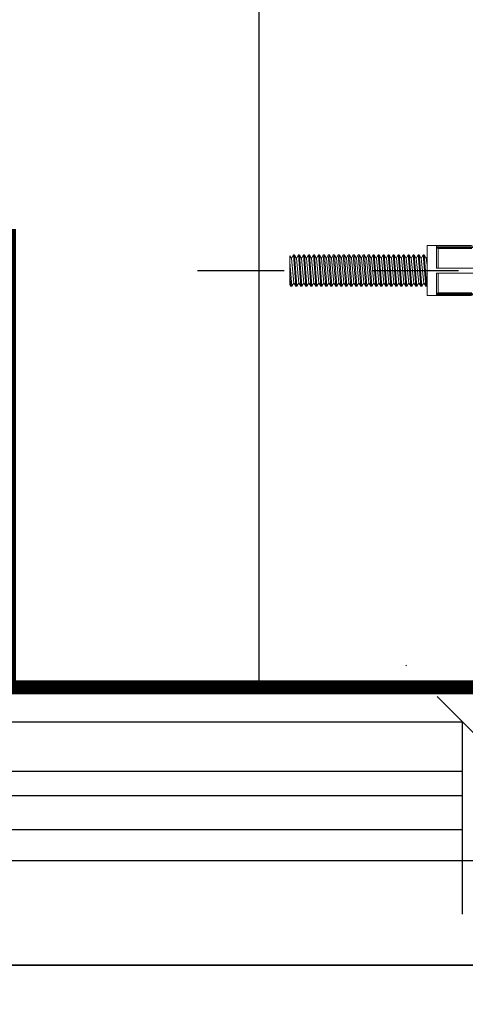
# Model space of a CAD drawing. Header units: millimetres. Extents: x -312551 to 250764, y -35891 to 59426.
# Tile 68 of 256: x -235249 to -235185, y 9065 to 9207. Entities that reach past the tile are written whole.
import ezdxf

# ---------------------------------------------------------------- set-up
doc = ezdxf.new("R2010")
doc.units = ezdxf.units.MM
doc.header["$LTSCALE"] = 2.5
doc.linetypes.add('DASHDOT', pattern=[1, 0.5, -0.25, 0, -0.25])
doc.layers.add('Rails', color=1, linetype='Continuous')
doc.linetypes.add('BATTING', pattern='A,0.0001,-0.1,[134,ltypeshp.shx,S=0.1,R=0,X=-0.1,Y=0],-0.2,[134,ltypeshp.shx,S=0.1,R=180,X=0.1,Y=0],-0.1', length=0.4001)

# ---------------------------------------------------------------- blocks, each defined once
blk = doc.blocks.new('KP Tile fastener')
at = {"layer": 'Rails', "color": 7, "linetype": 'Continuous', "lineweight": 0}
for p, q in [((6.599735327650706, 3.510004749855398), (11.99976039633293, 3.510004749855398)), ((6.599735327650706, 3.329991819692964), (11.99976039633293, 3.329991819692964)), ((6.869744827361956, 3.195010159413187), (11.72975089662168, 3.195010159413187)), ((6.950147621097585, 3.6000013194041), (11.99976039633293, 3.6000013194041)), ((11.72975089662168, 3.195010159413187), (11.99976039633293, 3.329991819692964)), ((11.72975089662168, 0.3599796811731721), (11.72975089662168, 3.195010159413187)), ((11.99976039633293, 0.3599796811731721), (11.99976039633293, 3.6000013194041)), ((11.99976039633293, 3.6000013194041), (13.3497617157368, 3.6000013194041)), ((13.34976171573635, 0), (13.3497617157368, 3.6000013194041)), ((13.3497617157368, 2.197970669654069), (13.3798015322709, 2.249999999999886)), ((13.3798015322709, 2.249999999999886), (13.73980760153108, -2.249999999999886)), ((13.3798015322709, 2.249999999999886), (13.52820813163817, 2.249999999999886)), ((13.52820813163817, 2.249999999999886), (13.88821420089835, -2.249999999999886)), ((13.52820813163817, 2.249999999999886), (13.76723142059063, 1.835997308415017)), ((13.76717864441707, 1.835997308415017), (13.77928417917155, 1.821675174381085)), ((13.77928417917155, 1.821675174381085), (13.7954534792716, 1.812327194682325)), ((13.7954534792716, 1.812327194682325), (13.81401090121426, 1.808989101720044)), ((13.81401090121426, 1.808989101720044), (13.83256832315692, 1.812327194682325)), ((13.81920275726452, 1.809246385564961), (14.16881851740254, -1.809246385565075)), ((13.83256832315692, 1.812327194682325), (13.84873762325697, 1.821675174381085)), ((13.84873762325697, 1.821675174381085), (13.86083656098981, 1.835997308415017)), ((13.86078378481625, 1.835997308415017), (14.09981367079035, 2.249999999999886)), ((14.09981367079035, 2.249999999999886), (14.45981974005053, -2.249999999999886)), ((14.09981367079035, 2.249999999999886), (14.24822027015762, 2.249999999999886)), ((14.24822027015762, 2.249999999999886), (14.6082263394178, -2.249999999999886)), ((14.24822027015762, 2.249999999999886), (14.48724355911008, 1.835997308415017)), ((14.48719078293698, 1.835997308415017), (14.49929631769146, 1.821675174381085)), ((14.49929631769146, 1.821675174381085), (14.51546561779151, 1.812327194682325)), ((14.51546561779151, 1.812327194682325), (14.53402303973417, 1.808989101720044)), ((14.53402303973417, 1.808989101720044), (14.55258046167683, 1.812327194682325)), ((14.53921489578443, 1.809246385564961), (14.88883065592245, -1.809246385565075)), ((14.55258046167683, 1.812327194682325), (14.56874976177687, 1.821675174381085)), ((14.56874976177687, 1.821675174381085), (14.58084869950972, 1.835997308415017)), ((14.58079592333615, 1.835997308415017), (14.81982580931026, 2.249999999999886)), ((14.81982580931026, 2.249999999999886), (15.17983187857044, -2.249999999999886)), ((14.81982580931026, 2.249999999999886), (14.96823240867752, 2.249999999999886)), ((14.96823240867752, 2.249999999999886), (15.3282384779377, -2.249999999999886)), ((14.96823240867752, 2.249999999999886), (15.20725569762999, 1.835997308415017)), ((15.20720292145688, 1.835997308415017), (15.21930845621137, 1.821675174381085)), ((15.21930845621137, 1.821675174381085), (15.23547775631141, 1.812327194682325)), ((15.23547775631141, 1.812327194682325), (15.25403517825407, 1.808989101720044)), ((15.25403517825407, 1.808989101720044), (15.27259260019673, 1.812327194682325)), ((15.25922703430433, 1.809246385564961), (15.60884279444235, -1.809246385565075)), ((15.27259260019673, 1.812327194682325), (15.28876190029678, 1.821675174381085)), ((15.28876190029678, 1.821675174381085), (15.30086083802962, 1.835997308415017)), ((15.30080806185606, 1.835997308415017), (15.53983794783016, 2.249999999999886)), ((15.53983794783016, 2.249999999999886), (15.89984401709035, -2.249999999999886)), ((15.53983794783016, 2.249999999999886), (15.68824454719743, 2.249999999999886)), ((15.68824454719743, 2.249999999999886), (16.04825061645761, -2.249999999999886)), ((15.68824454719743, 2.249999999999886), (15.92726783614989, 1.835997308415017)), ((15.92721505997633, 1.835997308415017), (15.93932059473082, 1.821675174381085)), ((15.93932059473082, 1.821675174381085), (15.95548989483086, 1.812327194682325)), ((15.95548989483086, 1.812327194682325), (15.97404731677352, 1.808989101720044)), ((15.97404731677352, 1.808989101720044), (15.99260473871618, 1.812327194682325)), ((15.97923917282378, 1.809246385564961), (16.3288549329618, -1.809246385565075)), ((15.99260473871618, 1.812327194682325), (16.00877403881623, 1.821675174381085)), ((16.00877403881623, 1.821675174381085), (16.02087297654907, 1.835997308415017)), ((16.02082020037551, 1.835997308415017), (16.25985008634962, 2.249999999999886)), ((16.25985008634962, 2.249999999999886), (16.6198561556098, -2.249999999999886)), ((16.25985008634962, 2.249999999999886), (16.40825668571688, 2.249999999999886)), ((16.40825668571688, 2.249999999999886), (16.76826275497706, -2.249999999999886)), ((16.40825668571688, 2.249999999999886), (16.64727997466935, 1.835997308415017)), ((16.64722719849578, 1.835997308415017), (16.65933273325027, 1.821675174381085)), ((16.65933273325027, 1.821675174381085), (16.67550203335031, 1.812327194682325)), ((16.67550203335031, 1.812327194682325), (16.69405945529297, 1.808989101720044)), ((16.69405945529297, 1.808989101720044), (16.71261687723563, 1.812327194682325)), ((16.69925131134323, 1.809246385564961), (17.04886707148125, -1.809246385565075)), ((16.71261687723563, 1.812327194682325), (16.72878617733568, 1.821675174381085)), ((16.72878617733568, 1.821675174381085), (16.74088511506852, 1.835997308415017)), ((16.74083233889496, 1.835997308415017), (16.97986222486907, 2.249999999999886)), ((16.97986222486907, 2.249999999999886), (17.33986829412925, -2.249999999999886)), ((16.97986222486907, 2.249999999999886), (17.12826882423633, 2.249999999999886)), ((17.12826882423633, 2.249999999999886), (17.48827489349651, -2.249999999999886)), ((17.12826882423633, 2.249999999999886), (17.3672921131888, 1.835997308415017)), ((17.36723933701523, 1.835997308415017), (17.37934487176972, 1.821675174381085)), ((17.37934487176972, 1.821675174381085), (17.39551417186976, 1.812327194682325)), ((17.39551417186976, 1.812327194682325), (17.41407159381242, 1.808989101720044)), ((17.41407159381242, 1.808989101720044), (17.43262901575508, 1.812327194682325)), ((17.41926344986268, 1.809246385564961), (17.7688792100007, -1.809246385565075)), ((17.43262901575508, 1.812327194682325), (17.44879831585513, 1.821675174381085)), ((17.44879831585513, 1.821675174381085), (17.46089725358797, 1.835997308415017)), ((17.46084447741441, 1.835997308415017), (17.69987436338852, 2.249999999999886)), ((17.69987436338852, 2.249999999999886), (18.0598804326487, -2.249999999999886)), ((17.69987436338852, 2.249999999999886), (17.84828096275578, 2.249999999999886)), ((17.84828096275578, 2.249999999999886), (18.20828703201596, -2.249999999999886)), ((17.84828096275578, 2.249999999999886), (18.08730425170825, 1.835997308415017)), ((18.08725147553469, 1.835997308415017), (18.09935701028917, 1.821675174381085)), ((18.09935701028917, 1.821675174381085), (18.11552631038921, 1.812327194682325)), ((18.11552631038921, 1.812327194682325), (18.13408373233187, 1.808989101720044)), ((18.13408373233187, 1.808989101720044), (18.15264115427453, 1.812327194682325)), ((18.13927558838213, 1.809246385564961), (18.48889134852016, -1.809246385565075)), ((18.15264115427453, 1.812327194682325), (18.16881045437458, 1.821675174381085)), ((18.16881045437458, 1.821675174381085), (18.18090939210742, 1.835997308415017)), ((18.18085661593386, 1.835997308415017), (18.41988650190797, 2.249999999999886)), ((18.41988650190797, 2.249999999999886), (18.77989257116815, -2.249999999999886)), ((18.41988650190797, 2.249999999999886), (18.56829310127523, 2.249999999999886)), ((18.56829310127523, 2.249999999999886), (18.92829917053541, -2.249999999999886)), ((18.56829310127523, 2.249999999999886), (18.8073163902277, 1.835997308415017)), ((18.80726361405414, 1.835997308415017), (18.81936914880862, 1.821675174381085)), ((18.81936914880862, 1.821675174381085), (18.83553844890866, 1.812327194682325)), ((18.83553844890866, 1.812327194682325), (18.85409587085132, 1.808989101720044)), ((18.85409587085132, 1.808989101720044), (18.87265329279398, 1.812327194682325)), ((18.85928772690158, 1.809246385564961), (19.20890348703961, -1.809246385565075)), ((18.87265329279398, 1.812327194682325), (18.88882259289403, 1.821675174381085)), ((18.88882259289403, 1.821675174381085), (18.90092153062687, 1.835997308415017)), ((18.90086875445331, 1.835997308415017), (19.13989864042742, 2.249999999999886)), ((19.13989864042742, 2.249999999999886), (19.4999047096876, -2.249999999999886)), ((19.13989864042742, 2.249999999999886), (19.28830523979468, 2.249999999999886)), ((19.28830523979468, 2.249999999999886), (19.64831130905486, -2.249999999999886)), ((19.28830523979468, 2.249999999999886), (19.52732852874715, 1.835997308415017)), ((19.52727575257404, 1.835997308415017), (19.53938128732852, 1.821675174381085)), ((19.53938128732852, 1.821675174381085), (19.55555058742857, 1.812327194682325)), ((19.55555058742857, 1.812327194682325), (19.57410800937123, 1.808989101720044)), ((19.57410800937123, 1.808989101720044), (19.59266543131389, 1.812327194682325)), ((19.57929986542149, 1.809246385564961), (19.92891562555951, -1.809246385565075)), ((19.59266543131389, 1.812327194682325), (19.60883473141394, 1.821675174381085)), ((19.60883473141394, 1.821675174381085), (19.62093366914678, 1.835997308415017)), ((19.62088089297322, 1.835997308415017), (19.85991077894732, 2.249999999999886)), ((19.85991077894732, 2.249999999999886), (20.2199168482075, -2.249999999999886)), ((19.85991077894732, 2.249999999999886), (20.00831737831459, 2.249999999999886)), ((20.00831737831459, 2.249999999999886), (20.36832344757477, -2.249999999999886)), ((20.00831737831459, 2.249999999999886), (20.24734066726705, 1.835997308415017)), ((20.24728789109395, 1.835997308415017), (20.25939342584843, 1.821675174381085)), ((20.25939342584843, 1.821675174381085), (20.27556272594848, 1.812327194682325)), ((20.27556272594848, 1.812327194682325), (20.29412014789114, 1.808989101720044)), ((20.29412014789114, 1.808989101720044), (20.3126775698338, 1.812327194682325)), ((20.2993120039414, 1.809246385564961), (20.64892776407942, -1.809246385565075)), ((20.3126775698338, 1.812327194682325), (20.32884686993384, 1.821675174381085)), ((20.32884686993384, 1.821675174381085), (20.34094580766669, 1.835997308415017)), ((20.34089303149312, 1.835997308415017), (20.57992291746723, 2.249999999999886)), ((20.57992291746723, 2.249999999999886), (20.93992898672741, -2.249999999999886)), ((20.57992291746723, 2.249999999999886), (20.72832951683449, 2.249999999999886)), ((20.72832951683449, 2.249999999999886), (21.08833558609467, -2.249999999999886)), ((20.72832951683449, 2.249999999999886), (20.96735280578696, 1.835997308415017)), ((20.96730002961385, 1.835997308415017), (20.97940556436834, 1.821675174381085)), ((20.97940556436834, 1.821675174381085), (20.99557486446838, 1.812327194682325)), ((20.99557486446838, 1.812327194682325), (21.01413228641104, 1.808989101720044)), ((21.01413228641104, 1.808989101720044), (21.0326897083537, 1.812327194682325)), ((21.0193241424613, 1.809246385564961), (21.36893990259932, -1.809246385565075)), ((21.0326897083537, 1.812327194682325), (21.04885900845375, 1.821675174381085)), ((21.04885900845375, 1.821675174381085), (21.06095794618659, 1.835997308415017)), ((21.06090517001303, 1.835997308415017), (21.29993505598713, 2.249999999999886)), ((21.29993505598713, 2.249999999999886), (21.65994112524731, -2.249999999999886)), ((21.29993505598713, 2.249999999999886), (21.4483416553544, 2.249999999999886)), ((21.4483416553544, 2.249999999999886), (21.80834772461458, -2.249999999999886)), ((21.4483416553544, 2.249999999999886), (21.68736494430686, 1.835997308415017)), ((21.68731216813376, 1.835997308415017), (21.69941770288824, 1.821675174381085)), ((21.69941770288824, 1.821675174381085), (21.71558700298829, 1.812327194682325)), ((21.71558700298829, 1.812327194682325), (21.73414442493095, 1.808989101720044)), ((21.73414442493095, 1.808989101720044), (21.75270184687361, 1.812327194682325)), ((21.73933628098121, 1.809246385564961), (22.08895204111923, -1.809246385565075)), ((21.75270184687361, 1.812327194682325), (21.76887114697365, 1.821675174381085)), ((21.76887114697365, 1.821675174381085), (21.7809700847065, 1.835997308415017)), ((21.78091730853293, 1.835997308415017), (22.01994719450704, 2.249999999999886)), ((22.01994719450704, 2.249999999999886), (22.37995326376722, -2.249999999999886)), ((22.01994719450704, 2.249999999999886), (22.1683537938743, 2.249999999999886)), ((22.1683537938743, 2.249999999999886), (22.52835986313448, -2.249999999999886)), ((22.1683537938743, 2.249999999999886), (22.40737708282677, 1.835997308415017)), ((22.40732430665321, 1.835997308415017), (22.41942984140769, 1.821675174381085)), ((22.41942984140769, 1.821675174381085), (22.43559914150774, 1.812327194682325)), ((22.43559914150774, 1.812327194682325), (22.4541565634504, 1.808989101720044)), ((22.4541565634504, 1.808989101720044), (22.47271398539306, 1.812327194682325)), ((22.45934841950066, 1.809246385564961), (22.80896417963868, -1.809246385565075)), ((22.47271398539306, 1.812327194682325), (22.4888832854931, 1.821675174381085)), ((22.4888832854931, 1.821675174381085), (22.50098222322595, 1.835997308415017)), ((22.50092944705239, 1.835997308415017), (22.73995933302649, 2.249999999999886)), ((22.73995933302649, 2.249999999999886), (23.09996540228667, -2.249999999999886)), ((22.73995933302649, 2.249999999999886), (22.88836593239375, 2.249999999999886)), ((22.88836593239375, 2.249999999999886), (23.24837200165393, -2.249999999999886)), ((22.88836593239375, 2.249999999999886), (23.12738922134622, 1.835997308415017)), ((23.12733644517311, 1.835997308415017), (23.1394419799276, 1.821675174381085)), ((23.1394419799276, 1.821675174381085), (23.15561128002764, 1.812327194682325)), ((23.15561128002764, 1.812327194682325), (23.1741687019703, 1.808989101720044)), ((23.1741687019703, 1.808989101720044), (23.19272612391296, 1.812327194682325)), ((23.17936055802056, 1.809246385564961), (23.52897631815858, -1.809246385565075)), ((23.19272612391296, 1.812327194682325), (23.20889542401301, 1.821675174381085)), ((23.20889542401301, 1.821675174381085), (23.22099436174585, 1.835997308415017)), ((23.22094158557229, 1.835997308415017), (23.4599714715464, 2.249999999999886)), ((23.4599714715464, 2.249999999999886), (23.81997754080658, -2.249999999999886)), ((23.4599714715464, 2.249999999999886), (23.60837807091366, 2.249999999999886)), ((23.60837807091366, 2.249999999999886), (23.96838414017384, -2.249999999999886)), ((23.60837807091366, 2.249999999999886), (23.84740135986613, 1.835997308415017)), ((23.84734858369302, 1.835997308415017), (23.8594541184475, 1.821675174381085)), ((23.8594541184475, 1.821675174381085), (23.87562341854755, 1.812327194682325)), ((23.87562341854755, 1.812327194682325), (23.89418084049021, 1.808989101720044)), ((23.89418084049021, 1.808989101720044), (23.91273826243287, 1.812327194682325)), ((23.89937269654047, 1.809246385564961), (24.24898845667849, -1.809246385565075)), ((23.91273826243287, 1.812327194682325), (23.92890756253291, 1.821675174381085)), ((23.92890756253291, 1.821675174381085), (23.94100650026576, 1.835997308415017)), ((23.9409537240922, 1.835997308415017), (24.1799836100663, 2.249999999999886)), ((24.1799836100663, 2.249999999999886), (24.53998967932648, -2.249999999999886)), ((24.1799836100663, 2.249999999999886), (24.32839020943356, 2.249999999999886)), ((24.32839020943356, 2.249999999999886), (24.68839627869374, -2.249999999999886)), ((24.32839020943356, 2.249999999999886), (24.56741349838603, 1.835997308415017)), ((24.56736072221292, 1.835997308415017), (24.57946625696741, 1.821675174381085)), ((24.57946625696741, 1.821675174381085), (24.59563555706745, 1.812327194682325)), ((24.59563555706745, 1.812327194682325), (24.61419297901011, 1.808989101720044)), ((24.61419297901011, 1.808989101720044), (24.63275040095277, 1.812327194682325)), ((24.61938483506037, 1.809246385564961), (24.96900059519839, -1.809246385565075)), ((24.63275040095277, 1.812327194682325), (24.64891970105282, 1.821675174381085)), ((24.64891970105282, 1.821675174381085), (24.66101863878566, 1.835997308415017)), ((24.6609658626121, 1.835997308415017), (24.89999574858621, 2.249999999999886)), ((24.89999574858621, 2.249999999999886), (25.26000181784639, -2.249999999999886)), ((24.89999574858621, 2.249999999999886), (25.04840234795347, 2.249999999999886)), ((25.04840234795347, 2.249999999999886), (25.40840841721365, -2.249999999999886)), ((25.04840234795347, 2.249999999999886), (25.28742563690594, 1.835997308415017)), ((25.28737286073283, 1.835997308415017), (25.29947839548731, 1.821675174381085)), ((25.29947839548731, 1.821675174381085), (25.31564769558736, 1.812327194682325)), ((25.31564769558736, 1.812327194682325), (25.33420511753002, 1.808989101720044)), ((25.33420511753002, 1.808989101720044), (25.35276253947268, 1.812327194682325)), ((25.33939697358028, 1.809246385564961), (25.6890127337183, -1.809246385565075)), ((25.35276253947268, 1.812327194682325), (25.36893183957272, 1.821675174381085)), ((25.36893183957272, 1.821675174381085), (25.38103077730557, 1.835997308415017)), ((25.38097800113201, 1.835997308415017), (25.62000788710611, 2.249999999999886)), ((25.62000788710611, 2.249999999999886), (25.98001395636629, -2.249999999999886)), ((25.62000788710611, 2.249999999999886), (25.76841448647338, 2.249999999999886)), ((25.76841448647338, 2.249999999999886), (26.12842055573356, -2.249999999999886)), ((25.76841448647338, 2.249999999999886), (26.00743777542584, 1.835997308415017)), ((26.00738499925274, 1.835997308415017), (26.01949053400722, 1.821675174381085)), ((26.01949053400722, 1.821675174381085), (26.03565983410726, 1.812327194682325)), ((26.03565983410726, 1.812327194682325), (26.05421725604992, 1.808989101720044)), ((26.05421725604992, 1.808989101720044), (26.07277467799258, 1.812327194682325)), ((26.05940911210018, 1.809246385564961), (26.40902487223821, -1.809246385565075)), ((26.07277467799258, 1.812327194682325), (26.08894397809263, 1.821675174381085)), ((26.08894397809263, 1.821675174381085), (26.10104291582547, 1.835997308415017)), ((26.10099013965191, 1.835997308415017), (26.34002002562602, 2.249999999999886)), ((26.34002002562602, 2.249999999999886), (26.7000260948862, -2.249999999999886)), ((26.34002002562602, 2.249999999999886), (26.48842662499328, 2.249999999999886)), ((26.48842662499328, 2.249999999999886), (26.84843269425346, -2.249999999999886)), ((26.48842662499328, 2.249999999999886), (26.72744991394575, 1.835997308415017)), ((26.72739713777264, 1.835997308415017), (26.73950267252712, 1.821675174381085)), ((26.73950267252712, 1.821675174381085), (26.75567197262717, 1.812327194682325)), ((26.75567197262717, 1.812327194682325), (26.77422939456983, 1.808989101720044)), ((26.77422939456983, 1.808989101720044), (26.79278681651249, 1.812327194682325)), ((26.77942125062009, 1.809246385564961), (27.12903701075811, -1.809246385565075)), ((26.79278681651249, 1.812327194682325), (26.80895611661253, 1.821675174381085)), ((26.80895611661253, 1.821675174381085), (26.82105505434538, 1.835997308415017)), ((26.82100227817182, 1.835997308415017), (27.06003216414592, 2.249999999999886)), ((27.06003216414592, 2.249999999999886), (27.4200382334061, -2.249999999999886)), ((27.06003216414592, 2.249999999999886), (27.20843876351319, 2.249999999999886)), ((27.20843876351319, 2.249999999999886), (27.56844483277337, -2.249999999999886)), ((27.20843876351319, 2.249999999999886), (27.44746205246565, 1.835997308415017)), ((27.44740927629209, 1.835997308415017), (27.45951481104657, 1.821675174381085)), ((27.45951481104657, 1.821675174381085), (27.47568411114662, 1.812327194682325)), ((27.47568411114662, 1.812327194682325), (27.49424153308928, 1.808989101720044)), ((27.49424153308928, 1.808989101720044), (27.51279895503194, 1.812327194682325)), ((27.49943338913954, 1.809246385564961), (27.84904914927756, -1.809246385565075)), ((27.51279895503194, 1.812327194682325), (27.52896825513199, 1.821675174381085)), ((27.52896825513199, 1.821675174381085), (27.54106719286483, 1.835997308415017)), ((27.54101441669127, 1.835997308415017), (27.78004430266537, 2.249999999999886)), ((27.78004430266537, 2.249999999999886), (28.14005037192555, -2.249999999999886)), ((27.78004430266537, 2.249999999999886), (27.92845090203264, 2.249999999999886)), ((27.92845090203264, 2.249999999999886), (28.28845697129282, -2.249999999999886)), ((27.92845090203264, 2.249999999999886), (28.1674741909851, 1.835997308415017)), ((28.167421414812, 1.835997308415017), (28.17952694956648, 1.821675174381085)), ((28.17952694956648, 1.821675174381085), (28.19569624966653, 1.812327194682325)), ((28.19569624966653, 1.812327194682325), (28.21425367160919, 1.808989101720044)), ((28.21425367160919, 1.808989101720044), (28.23281109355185, 1.812327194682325)), ((28.21944552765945, 1.809246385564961), (28.56906128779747, -1.809246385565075)), ((28.23281109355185, 1.812327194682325), (28.24898039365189, 1.821675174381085)), ((28.24898039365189, 1.821675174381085), (28.26107933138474, 1.835997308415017)), ((28.26102655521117, 1.835997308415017), (28.50005644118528, 2.249999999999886)), ((28.50005644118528, 2.249999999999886), (28.86006251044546, -2.249999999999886)), ((28.50005644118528, 2.249999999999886), (28.64846304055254, 2.249999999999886)), ((28.64846304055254, 2.249999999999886), (29.00846910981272, -2.249999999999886)), ((28.64846304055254, 2.249999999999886), (28.88748632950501, 1.835997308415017)), ((28.8874335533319, 1.835997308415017), (28.89953908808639, 1.821675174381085)), ((28.89953908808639, 1.821675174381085), (28.91570838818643, 1.812327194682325)), ((28.91570838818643, 1.812327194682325), (28.93426581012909, 1.808989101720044)), ((28.93426581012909, 1.808989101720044), (28.95282323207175, 1.812327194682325)), ((28.93945766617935, 1.809246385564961), (29.28907342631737, -1.809246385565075)), ((28.95282323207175, 1.812327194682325), (28.9689925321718, 1.821675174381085)), ((28.9689925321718, 1.821675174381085), (28.98109146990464, 1.835997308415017)), ((28.98103869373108, 1.835997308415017), (29.22006857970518, 2.249999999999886)), ((29.22006857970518, 2.249999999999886), (29.58007464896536, -2.249999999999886)), ((29.22006857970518, 2.249999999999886), (29.36847517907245, 2.249999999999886)), ((29.36847517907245, 2.249999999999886), (29.72848124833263, -2.249999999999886)), ((29.36847517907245, 2.249999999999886), (29.60749846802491, 1.835997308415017)), ((29.60744569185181, 1.835997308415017), (29.61955122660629, 1.821675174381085)), ((29.61955122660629, 1.821675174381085), (29.63572052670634, 1.812327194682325)), ((29.63572052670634, 1.812327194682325), (29.654277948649, 1.808989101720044)), ((29.654277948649, 1.808989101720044), (29.67283537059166, 1.812327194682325)), ((29.65946980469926, 1.809246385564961), (30.00908556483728, -1.809246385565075)), ((29.67283537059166, 1.812327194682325), (29.6890046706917, 1.821675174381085)), ((29.6890046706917, 1.821675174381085), (29.70110360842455, 1.835997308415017)), ((29.70105083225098, 1.835997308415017), (29.94008071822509, 2.249999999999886)), ((29.94008071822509, 2.249999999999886), (30.08848731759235, 2.249999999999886)), ((29.94008071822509, 2.249999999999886), (30.30008678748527, -2.249999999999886)), ((30.08848731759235, 2.249999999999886), (30.32751060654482, 1.835997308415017)), ((30.08848731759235, 2.249999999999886), (30.44849338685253, -2.249999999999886)), ((30.32745783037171, 1.835997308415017), (30.33955676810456, 1.821675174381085)), ((30.33955676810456, 1.821675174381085), (30.3557260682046, 1.812327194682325)), ((30.3557260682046, 1.812327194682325), (30.3742900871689, 1.808989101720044)), ((30.3742900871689, 1.808989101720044), (30.39284750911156, 1.812327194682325)), ((30.37948194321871, 1.809246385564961), (30.72909770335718, -1.809246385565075)), ((30.39284750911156, 1.812327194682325), (30.40901680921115, 1.821675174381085)), ((30.40901680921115, 1.821675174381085), (30.42111574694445, 1.835997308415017)), ((30.42106297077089, 1.835997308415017), (30.66008625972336, 2.249999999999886)), ((30.66008625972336, 2.249999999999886), (30.80849945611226, 2.249999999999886)), ((30.66008625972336, 2.249999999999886), (31.02006594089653, -2.249999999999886)), ((30.80849945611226, 2.249999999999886), (31.04752274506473, 1.835997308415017)), ((30.80849945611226, 2.249999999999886), (31.1684989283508, -2.249999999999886)), ((31.04746996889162, 1.835997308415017), (31.05956890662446, 1.821675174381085)), ((31.05956890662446, 1.821675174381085), (31.07573820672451, 1.812327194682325)), ((31.07573820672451, 1.812327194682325), (31.09429562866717, 1.808989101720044)), ((31.09429562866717, 1.808989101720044), (31.11285964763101, 1.812327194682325)), ((31.09949408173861, 1.809246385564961), (31.44910984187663, -1.809246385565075)), ((31.11285964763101, 1.812327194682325), (31.12902894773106, 1.821675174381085)), ((31.12902894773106, 1.821675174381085), (31.1411278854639, 1.835997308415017)), ((31.14104872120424, 1.835997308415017), (31.38007201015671, 2.249999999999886)), ((31.38007201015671, 2.249999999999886), (31.52850499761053, 2.249999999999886)), ((31.38007201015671, 2.249999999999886), (31.74007807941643, -2.249999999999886)), ((31.52850499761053, 2.249999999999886), (31.76753488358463, 1.835997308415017)), ((31.52850499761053, 2.249999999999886), (31.88851106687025, -2.249999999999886)), ((31.76745571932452, 1.835997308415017), (31.77955465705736, 1.821675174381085)), ((31.77955465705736, 1.821675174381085), (31.79572395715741, 1.812327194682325)), ((31.79572395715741, 1.812327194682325), (31.81428137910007, 1.808989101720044)), ((31.81428137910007, 1.808989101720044), (31.83283880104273, 1.812327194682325)), ((31.81947983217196, 1.809246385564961), (32.16909559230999, -1.809246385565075)), ((31.83283880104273, 1.812327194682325), (31.84900810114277, 1.821675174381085)), ((31.84900810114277, 1.821675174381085), (31.86111363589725, 1.835997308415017)), ((31.86106085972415, 1.835997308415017), (32.10008414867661, 2.249999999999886)), ((32.10008414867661, 2.249999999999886), (32.24851713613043, 2.249999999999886)), ((32.10008414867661, 2.249999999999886), (32.46009021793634, -2.249999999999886)), ((32.24851713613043, 2.249999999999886), (32.4875404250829, 1.835997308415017)), ((32.24851713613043, 2.249999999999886), (32.6084968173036, -2.249999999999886)), ((32.48746126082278, 1.835997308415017), (32.49956679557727, 1.821675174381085)), ((32.49956679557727, 1.821675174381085), (32.51573609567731, 1.812327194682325)), ((32.51573609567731, 1.812327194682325), (32.53429351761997, 1.808989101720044)), ((32.53429351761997, 1.808989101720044), (32.55285093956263, 1.812327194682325)), ((32.53948537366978, 1.809246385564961), (32.88910113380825, -1.809246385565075)), ((32.55285093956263, 1.812327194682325), (32.56902023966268, 1.821675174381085)), ((32.56902023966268, 1.821675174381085), (32.58111917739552, 1.835997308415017)), ((32.58106640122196, 1.835997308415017), (32.82009628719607, 2.249999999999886)), ((32.82009628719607, 2.249999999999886), (32.96850288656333, 2.249999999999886)), ((32.82009628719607, 2.249999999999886), (33.10000131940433, -1.24904709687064)), ((32.96850288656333, 2.249999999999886), (33.10000131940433, 2.022218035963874)), ((32.96850288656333, 2.249999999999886), (33.10000131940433, 0.6062267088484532)), ((33.10000131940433, -2.111304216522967), (33.10000131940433, 2.022218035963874)), ((6.599735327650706, 0.3599796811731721), (11.99976039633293, 0.3599796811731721)), ((13.34976171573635, 0), (13.3497617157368, -3.6000013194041)), ((6.599735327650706, -0.3599796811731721), (11.99976039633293, -0.3599796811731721)), ((11.72975089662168, -0.3599796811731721), (11.72975089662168, -3.195010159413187)), ((11.99976039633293, -0.3599796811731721), (11.99976039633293, -3.6000013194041)), ((13.34976171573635, -0.7841427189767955), (13.44880637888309, -1.809246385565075)), ((13.34976171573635, -1.935527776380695), (13.40722535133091, -1.835997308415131)), ((13.41927810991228, -1.82166857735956), (13.40717257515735, -1.835970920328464)), ((13.43544741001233, -1.812327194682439), (13.41927810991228, -1.82166857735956)), ((13.45400483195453, -1.808989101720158), (13.43544741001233, -1.812327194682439)), ((13.47256225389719, -1.812327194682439), (13.45400483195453, -1.808989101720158)), ((13.48873155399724, -1.82166857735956), (13.47256225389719, -1.812327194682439)), ((13.50083049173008, -1.835970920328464), (13.48873155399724, -1.82166857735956)), ((13.50077771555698, -1.835997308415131), (13.73980760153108, -2.249999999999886)), ((13.73980760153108, -2.249999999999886), (13.88821420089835, -2.249999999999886)), ((13.88821420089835, -2.249999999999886), (14.12723748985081, -1.835997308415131)), ((14.13929024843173, -1.82166857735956), (14.1271847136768, -1.835970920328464)), ((14.15545954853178, -1.812327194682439), (14.13929024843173, -1.82166857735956)), ((14.17401697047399, -1.808989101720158), (14.15545954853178, -1.812327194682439)), ((14.19257439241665, -1.812327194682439), (14.17401697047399, -1.808989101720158)), ((14.20874369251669, -1.82166857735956), (14.19257439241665, -1.812327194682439)), ((14.22084263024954, -1.835970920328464), (14.20874369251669, -1.82166857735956)), ((14.22078985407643, -1.835997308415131), (14.45981974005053, -2.249999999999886)), ((14.45981974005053, -2.249999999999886), (14.6082263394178, -2.249999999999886)), ((14.6082263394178, -2.249999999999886), (14.84724962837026, -1.835997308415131)), ((14.85930238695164, -1.82166857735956), (14.8471968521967, -1.835970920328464)), ((14.87547168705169, -1.812327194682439), (14.85930238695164, -1.82166857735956)), ((14.89402910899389, -1.808989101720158), (14.87547168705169, -1.812327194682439)), ((14.91258653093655, -1.812327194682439), (14.89402910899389, -1.808989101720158)), ((14.9287558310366, -1.82166857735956), (14.91258653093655, -1.812327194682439)), ((14.94085476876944, -1.835970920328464), (14.9287558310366, -1.82166857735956)), ((14.94080199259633, -1.835997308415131), (15.17983187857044, -2.249999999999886)), ((15.17983187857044, -2.249999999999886), (15.3282384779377, -2.249999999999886)), ((15.3282384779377, -2.249999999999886), (15.56726176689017, -1.835997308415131)), ((15.57931452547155, -1.82166857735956), (15.56720899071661, -1.835970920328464)), ((15.59548382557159, -1.812327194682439), (15.57931452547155, -1.82166857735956)), ((15.6140412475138, -1.808989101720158), (15.59548382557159, -1.812327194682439)), ((15.63259866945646, -1.812327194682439), (15.6140412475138, -1.808989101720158)), ((15.6487679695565, -1.82166857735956), (15.63259866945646, -1.812327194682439)), ((15.66086690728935, -1.835970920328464), (15.6487679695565, -1.82166857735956)), ((15.66081413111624, -1.835997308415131), (15.89984401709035, -2.249999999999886)), ((15.89984401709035, -2.249999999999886), (16.04825061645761, -2.249999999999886)), ((16.04825061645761, -2.249999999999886), (16.28727390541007, -1.835997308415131)), ((16.299326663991, -1.82166857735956), (16.28722112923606, -1.835970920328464)), ((16.31549596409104, -1.812327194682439), (16.299326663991, -1.82166857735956)), ((16.33405338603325, -1.808989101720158), (16.31549596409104, -1.812327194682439)), ((16.35261080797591, -1.812327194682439), (16.33405338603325, -1.808989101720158)), ((16.36878010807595, -1.82166857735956), (16.35261080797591, -1.812327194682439)), ((16.3808790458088, -1.835970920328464), (16.36878010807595, -1.82166857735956)), ((16.38082626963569, -1.835997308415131), (16.6198561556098, -2.249999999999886)), ((16.6198561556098, -2.249999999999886), (16.76826275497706, -2.249999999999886)), ((16.76826275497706, -2.249999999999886), (17.00728604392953, -1.835997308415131)), ((17.01933880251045, -1.82166857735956), (17.00723326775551, -1.835970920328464)), ((17.03550810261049, -1.812327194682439), (17.01933880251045, -1.82166857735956)), ((17.0540655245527, -1.808989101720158), (17.03550810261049, -1.812327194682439)), ((17.07262294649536, -1.812327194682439), (17.0540655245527, -1.808989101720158)), ((17.0887922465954, -1.82166857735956), (17.07262294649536, -1.812327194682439)), ((17.10089118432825, -1.835970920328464), (17.0887922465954, -1.82166857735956)), ((17.10083840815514, -1.835997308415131), (17.33986829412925, -2.249999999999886)), ((17.33986829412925, -2.249999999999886), (17.48827489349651, -2.249999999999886)), ((17.48827489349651, -2.249999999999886), (17.72729818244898, -1.835997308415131)), ((17.7393509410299, -1.82166857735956), (17.72724540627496, -1.835970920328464)), ((17.75552024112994, -1.812327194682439), (17.7393509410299, -1.82166857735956)), ((17.77407766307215, -1.808989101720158), (17.75552024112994, -1.812327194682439)), ((17.79263508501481, -1.812327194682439), (17.77407766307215, -1.808989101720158)), ((17.80880438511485, -1.82166857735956), (17.79263508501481, -1.812327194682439)), ((17.8209033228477, -1.835970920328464), (17.80880438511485, -1.82166857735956)), ((17.82085054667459, -1.835997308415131), (18.0598804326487, -2.249999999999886)), ((18.0598804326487, -2.249999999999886), (18.20828703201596, -2.249999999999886)), ((18.20828703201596, -2.249999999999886), (18.44731032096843, -1.835997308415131)), ((18.45936307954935, -1.82166857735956), (18.44725754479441, -1.835970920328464)), ((18.47553237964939, -1.812327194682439), (18.45936307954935, -1.82166857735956)), ((18.4940898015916, -1.808989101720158), (18.47553237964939, -1.812327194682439)), ((18.51264722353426, -1.812327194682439), (18.4940898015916, -1.808989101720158)), ((18.5288165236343, -1.82166857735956), (18.51264722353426, -1.812327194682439)), ((18.54091546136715, -1.835970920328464), (18.5288165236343, -1.82166857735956)), ((18.54086268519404, -1.835997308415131), (18.77989257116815, -2.249999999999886)), ((18.77989257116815, -2.249999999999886), (18.92829917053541, -2.249999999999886)), ((18.92829917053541, -2.249999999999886), (19.16732245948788, -1.835997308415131)), ((19.1793752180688, -1.82166857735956), (19.16726968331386, -1.835970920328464)), ((19.19554451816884, -1.812327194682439), (19.1793752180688, -1.82166857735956)), ((19.21410194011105, -1.808989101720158), (19.19554451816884, -1.812327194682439)), ((19.23265936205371, -1.812327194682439), (19.21410194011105, -1.808989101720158)), ((19.24882866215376, -1.82166857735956), (19.23265936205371, -1.812327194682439)), ((19.2609275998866, -1.835970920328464), (19.24882866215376, -1.82166857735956)), ((19.26087482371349, -1.835997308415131), (19.4999047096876, -2.249999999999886)), ((19.4999047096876, -2.249999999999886), (19.64831130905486, -2.249999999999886)), ((19.64831130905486, -2.249999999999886), (19.88733459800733, -1.835997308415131)), ((19.8993873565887, -1.82166857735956), (19.88728182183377, -1.835970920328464)), ((19.91555665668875, -1.812327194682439), (19.8993873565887, -1.82166857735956)), ((19.93411407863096, -1.808989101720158), (19.91555665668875, -1.812327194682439)), ((19.95267150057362, -1.812327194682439), (19.93411407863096, -1.808989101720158)), ((19.96884080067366, -1.82166857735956), (19.95267150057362, -1.812327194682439)), ((19.98093973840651, -1.835970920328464), (19.96884080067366, -1.82166857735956)), ((19.9808869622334, -1.835997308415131), (20.2199168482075, -2.249999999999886)), ((20.2199168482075, -2.249999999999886), (20.36832344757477, -2.249999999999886)), ((20.36832344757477, -2.249999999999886), (20.60734673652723, -1.835997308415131)), ((20.61939949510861, -1.82166857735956), (20.60729396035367, -1.835970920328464)), ((20.63556879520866, -1.812327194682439), (20.61939949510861, -1.82166857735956)), ((20.65412621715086, -1.808989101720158), (20.63556879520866, -1.812327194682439)), ((20.67268363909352, -1.812327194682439), (20.65412621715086, -1.808989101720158)), ((20.68885293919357, -1.82166857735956), (20.67268363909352, -1.812327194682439)), ((20.70095187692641, -1.835970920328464), (20.68885293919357, -1.82166857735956)), ((20.7008991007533, -1.835997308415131), (20.93992898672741, -2.249999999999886)), ((20.93992898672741, -2.249999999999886), (21.08833558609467, -2.249999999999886)), ((21.08833558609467, -2.249999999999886), (21.32735887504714, -1.835997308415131)), ((21.33941163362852, -1.82166857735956), (21.32730609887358, -1.835970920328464)), ((21.35558093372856, -1.812327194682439), (21.33941163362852, -1.82166857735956)), ((21.37413835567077, -1.808989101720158), (21.35558093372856, -1.812327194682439)), ((21.39269577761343, -1.812327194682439), (21.37413835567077, -1.808989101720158)), ((21.40886507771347, -1.82166857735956), (21.39269577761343, -1.812327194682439)), ((21.42096401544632, -1.835970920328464), (21.40886507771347, -1.82166857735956)), ((21.42091123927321, -1.835997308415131), (21.65994112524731, -2.249999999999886)), ((21.65994112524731, -2.249999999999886), (21.80834772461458, -2.249999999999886)), ((21.80834772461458, -2.249999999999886), (22.04737101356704, -1.835997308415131)), ((22.05942377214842, -1.82166857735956), (22.04731823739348, -1.835970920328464)), ((22.07559307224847, -1.812327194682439), (22.05942377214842, -1.82166857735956)), ((22.09415049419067, -1.808989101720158), (22.07559307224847, -1.812327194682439)), ((22.11270791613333, -1.812327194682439), (22.09415049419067, -1.808989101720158)), ((22.12887721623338, -1.82166857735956), (22.11270791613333, -1.812327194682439)), ((22.14097615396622, -1.835970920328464), (22.12887721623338, -1.82166857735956)), ((22.14092337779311, -1.835997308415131), (22.37995326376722, -2.249999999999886)), ((22.37995326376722, -2.249999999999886), (22.52835986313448, -2.249999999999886)), ((22.52835986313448, -2.249999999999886), (22.76738315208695, -1.835997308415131)), ((22.77943591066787, -1.82166857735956), (22.76733037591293, -1.835970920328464)), ((22.79560521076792, -1.812327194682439), (22.77943591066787, -1.82166857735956)), ((22.81416263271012, -1.808989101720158), (22.79560521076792, -1.812327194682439)), ((22.83272005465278, -1.812327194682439), (22.81416263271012, -1.808989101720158)), ((22.84888935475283, -1.82166857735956), (22.83272005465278, -1.812327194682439)), ((22.86098829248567, -1.835970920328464), (22.84888935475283, -1.82166857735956)), ((22.86093551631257, -1.835997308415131), (23.09996540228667, -2.249999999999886)), ((23.09996540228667, -2.249999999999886), (23.24837200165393, -2.249999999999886)), ((23.24837200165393, -2.249999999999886), (23.4873952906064, -1.835997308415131)), ((23.49944804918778, -1.82166857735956), (23.48734251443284, -1.835970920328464)), ((23.51561734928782, -1.812327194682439), (23.49944804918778, -1.82166857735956)), ((23.53417477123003, -1.808989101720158), (23.51561734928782, -1.812327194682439)), ((23.55273219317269, -1.812327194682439), (23.53417477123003, -1.808989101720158)), ((23.56890149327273, -1.82166857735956), (23.55273219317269, -1.812327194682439)), ((23.58100043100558, -1.835970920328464), (23.56890149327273, -1.82166857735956)), ((23.58094765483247, -1.835997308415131), (23.81997754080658, -2.249999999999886)), ((23.81997754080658, -2.249999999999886), (23.96838414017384, -2.249999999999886)), ((23.96838414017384, -2.249999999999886), (24.20740742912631, -1.835997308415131)), ((24.21946018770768, -1.82166857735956), (24.20735465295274, -1.835970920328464)), ((24.23562948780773, -1.812327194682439), (24.21946018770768, -1.82166857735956)), ((24.25418690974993, -1.808989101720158), (24.23562948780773, -1.812327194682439)), ((24.27274433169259, -1.812327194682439), (24.25418690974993, -1.808989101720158)), ((24.28891363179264, -1.82166857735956), (24.27274433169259, -1.812327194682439)), ((24.30101256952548, -1.835970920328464), (24.28891363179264, -1.82166857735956)), ((24.30095979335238, -1.835997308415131), (24.53998967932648, -2.249999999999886)), ((24.53998967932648, -2.249999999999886), (24.68839627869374, -2.249999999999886)), ((24.68839627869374, -2.249999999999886), (24.92741956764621, -1.835997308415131)), ((24.93947232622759, -1.82166857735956), (24.92736679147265, -1.835970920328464)), ((24.95564162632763, -1.812327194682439), (24.93947232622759, -1.82166857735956)), ((24.97419904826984, -1.808989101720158), (24.95564162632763, -1.812327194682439)), ((24.9927564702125, -1.812327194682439), (24.97419904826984, -1.808989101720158)), ((25.00892577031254, -1.82166857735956), (24.9927564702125, -1.812327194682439)), ((25.02102470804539, -1.835970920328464), (25.00892577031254, -1.82166857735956)), ((25.02097193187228, -1.835997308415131), (25.26000181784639, -2.249999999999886)), ((25.26000181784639, -2.249999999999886), (25.40840841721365, -2.249999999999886)), ((25.40840841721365, -2.249999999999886), (25.64743170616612, -1.835997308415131)), ((25.65948446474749, -1.82166857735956), (25.64737892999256, -1.835970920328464)), ((25.67565376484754, -1.812327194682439), (25.65948446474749, -1.82166857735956)), ((25.69421118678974, -1.808989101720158), (25.67565376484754, -1.812327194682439)), ((25.7127686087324, -1.812327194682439), (25.69421118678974, -1.808989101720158)), ((25.72893790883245, -1.82166857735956), (25.7127686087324, -1.812327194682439)), ((25.74103684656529, -1.835970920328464), (25.72893790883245, -1.82166857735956)), ((25.74098407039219, -1.835997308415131), (25.98001395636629, -2.249999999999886)), ((25.98001395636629, -2.249999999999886), (26.12842055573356, -2.249999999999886)), ((26.12842055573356, -2.249999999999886), (26.36744384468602, -1.835997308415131)), ((26.3794966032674, -1.82166857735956), (26.36739106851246, -1.835970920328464)), ((26.39566590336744, -1.812327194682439), (26.3794966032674, -1.82166857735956)), ((26.41422332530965, -1.808989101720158), (26.39566590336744, -1.812327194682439)), ((26.43278074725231, -1.812327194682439), (26.41422332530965, -1.808989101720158)), ((26.44895004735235, -1.82166857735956), (26.43278074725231, -1.812327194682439)), ((26.4610489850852, -1.835970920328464), (26.44895004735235, -1.82166857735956)), ((26.46099620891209, -1.835997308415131), (26.7000260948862, -2.249999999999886)), ((26.7000260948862, -2.249999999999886), (26.84843269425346, -2.249999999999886)), ((26.84843269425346, -2.249999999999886), (27.08745598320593, -1.835997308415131)), ((27.0995087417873, -1.82166857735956), (27.08740320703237, -1.835970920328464)), ((27.11567804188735, -1.812327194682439), (27.0995087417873, -1.82166857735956)), ((27.13423546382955, -1.808989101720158), (27.11567804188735, -1.812327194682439)), ((27.15279288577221, -1.812327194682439), (27.13423546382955, -1.808989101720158)), ((27.16896218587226, -1.82166857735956), (27.15279288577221, -1.812327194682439)), ((27.1810611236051, -1.835970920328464), (27.16896218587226, -1.82166857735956)), ((27.181008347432, -1.835997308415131), (27.4200382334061, -2.249999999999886)), ((27.4200382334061, -2.249999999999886), (27.56844483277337, -2.249999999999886)), ((27.56844483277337, -2.249999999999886), (27.80746812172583, -1.835997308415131)), ((27.81952088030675, -1.82166857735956), (27.80741534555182, -1.835970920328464)), ((27.8356901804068, -1.812327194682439), (27.81952088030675, -1.82166857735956)), ((27.85424760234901, -1.808989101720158), (27.8356901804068, -1.812327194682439)), ((27.87280502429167, -1.812327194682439), (27.85424760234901, -1.808989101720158)), ((27.88897432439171, -1.82166857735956), (27.87280502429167, -1.812327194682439)), ((27.90107326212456, -1.835970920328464), (27.88897432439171, -1.82166857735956)), ((27.90102048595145, -1.835997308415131), (28.14005037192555, -2.249999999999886)), ((28.14005037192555, -2.249999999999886), (28.28845697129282, -2.249999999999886)), ((28.28845697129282, -2.249999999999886), (28.52748026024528, -1.835997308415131)), ((28.53953301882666, -1.82166857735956), (28.52742748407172, -1.835970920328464)), ((28.55570231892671, -1.812327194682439), (28.53953301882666, -1.82166857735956)), ((28.57425974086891, -1.808989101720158), (28.55570231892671, -1.812327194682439)), ((28.59281716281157, -1.812327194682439), (28.57425974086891, -1.808989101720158)), ((28.60898646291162, -1.82166857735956), (28.59281716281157, -1.812327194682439)), ((28.62108540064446, -1.835970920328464), (28.60898646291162, -1.82166857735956)), ((28.62103262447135, -1.835997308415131), (28.86006251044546, -2.249999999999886)), ((28.86006251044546, -2.249999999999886), (29.00846910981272, -2.249999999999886)), ((29.00846910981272, -2.249999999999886), (29.24749239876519, -1.835997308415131)), ((29.25954515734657, -1.82166857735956), (29.24743962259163, -1.835970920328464)), ((29.27571445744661, -1.812327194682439), (29.25954515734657, -1.82166857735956)), ((29.29427187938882, -1.808989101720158), (29.27571445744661, -1.812327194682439)), ((29.31282930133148, -1.812327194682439), (29.29427187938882, -1.808989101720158)), ((29.32899860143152, -1.82166857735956), (29.31282930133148, -1.812327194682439)), ((29.34109753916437, -1.835970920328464), (29.32899860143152, -1.82166857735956)), ((29.34104476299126, -1.835997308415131), (29.58007464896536, -2.249999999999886)), ((29.58007464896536, -2.249999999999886), (29.72848124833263, -2.249999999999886)), ((29.72848124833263, -2.249999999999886), (29.96750453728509, -1.835997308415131)), ((29.97955729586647, -1.82166857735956), (29.96745176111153, -1.835970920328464)), ((29.99572659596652, -1.812327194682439), (29.97955729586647, -1.82166857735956)), ((30.01428401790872, -1.808989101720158), (29.99572659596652, -1.812327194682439)), ((30.03284143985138, -1.812327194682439), (30.01428401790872, -1.808989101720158)), ((30.04901073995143, -1.82166857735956), (30.03284143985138, -1.812327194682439)), ((30.06110967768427, -1.835970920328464), (30.04901073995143, -1.82166857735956)), ((30.06105690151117, -1.835997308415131), (30.30008678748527, -2.249999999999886)), ((30.30008678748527, -2.249999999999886), (30.44849338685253, -2.249999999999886)), ((30.44849338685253, -2.249999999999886), (30.687516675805, -1.835997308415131)), ((30.69956283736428, -1.82166857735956), (30.68746389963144, -1.835970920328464)), ((30.71573213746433, -1.812327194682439), (30.69956283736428, -1.82166857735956)), ((30.73429615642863, -1.808989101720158), (30.71573213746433, -1.812327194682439)), ((30.75285357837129, -1.812327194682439), (30.73429615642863, -1.808989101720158)), ((30.76902287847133, -1.82166857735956), (30.75285357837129, -1.812327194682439)), ((30.78112181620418, -1.835970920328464), (30.76902287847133, -1.82166857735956)), ((30.78104265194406, -1.835997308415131), (31.02006594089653, -2.249999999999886)), ((31.02006594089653, -2.249999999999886), (31.1684989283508, -2.249999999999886)), ((31.1684989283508, -2.249999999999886), (31.40752881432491, -1.835997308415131)), ((31.41957497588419, -1.82166857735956), (31.40747603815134, -1.835970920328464)), ((31.43574427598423, -1.812327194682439), (31.41957497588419, -1.82166857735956)), ((31.45430169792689, -1.808989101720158), (31.43574427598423, -1.812327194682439)), ((31.47285911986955, -1.812327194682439), (31.45430169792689, -1.808989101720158)), ((31.4890284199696, -1.82166857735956), (31.47285911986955, -1.812327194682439)), ((31.50113395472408, -1.835970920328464), (31.4890284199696, -1.82166857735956)), ((31.50105479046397, -1.835997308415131), (31.74007807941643, -2.249999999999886)), ((31.74007807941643, -2.249999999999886), (31.88851106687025, -2.249999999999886)), ((31.88851106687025, -2.249999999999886), (32.12753435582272, -1.835997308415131)), ((32.13956072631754, -1.82166857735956), (32.1274617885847, -1.835970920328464)), ((32.15573002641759, -1.812327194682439), (32.13956072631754, -1.82166857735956)), ((32.17428744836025, -1.808989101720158), (32.15573002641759, -1.812327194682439)), ((32.19284487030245, -1.812327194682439), (32.17428744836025, -1.808989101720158)), ((32.2090141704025, -1.82166857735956), (32.19284487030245, -1.812327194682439)), ((32.22111310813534, -1.835970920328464), (32.2090141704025, -1.82166857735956)), ((32.22106692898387, -1.835997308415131), (32.46009021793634, -2.249999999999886)), ((32.46009021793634, -2.249999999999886), (32.6084968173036, -2.249999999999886)), ((32.6084968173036, -2.249999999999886), (32.84752010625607, -1.835997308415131)), ((32.85957286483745, -1.82166857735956), (32.84746733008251, -1.835970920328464)), ((32.87574216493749, -1.812327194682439), (32.85957286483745, -1.82166857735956)), ((32.8942995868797, -1.808989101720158), (32.87574216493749, -1.812327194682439)), ((32.91285700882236, -1.812327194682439), (32.8942995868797, -1.808989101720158)), ((32.9290263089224, -1.82166857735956), (32.91285700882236, -1.812327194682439)), ((32.94112524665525, -1.835970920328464), (32.9290263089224, -1.82166857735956)), ((32.94107247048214, -1.835997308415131), (33.10000131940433, -2.111304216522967)), ((6.599735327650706, -3.329991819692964), (11.99976039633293, -3.329991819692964)), ((6.599735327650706, -3.510004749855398), (11.99976039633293, -3.510004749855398)), ((6.869744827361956, -3.195010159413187), (11.72975089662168, -3.195010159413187)), ((6.950147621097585, -3.6000013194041), (11.99976039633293, -3.6000013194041)), ((11.72975089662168, -3.195010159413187), (11.99976039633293, -3.329991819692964)), ((11.99976039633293, -3.6000013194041), (13.3497617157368, -3.6000013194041))]:
    blk.add_line(p, q, dxfattribs=at)

msp = doc.modelspace()

# ---------------------------------------------------------------- linework, layer by layer
at = {"color": 8, "linetype": 'BATTING', "ltscale": 75}
msp.add_line((-235214.5114093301, 9522.974258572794), (-235214.5114093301, 9110.974258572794), dxfattribs=at)
at = {"color": 8, "linetype": 'DASHDOT', "ltscale": 10}
for p, q in [((-235223.3592892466, 9170.974258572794), (-235139.5114093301, 9170.974258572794)), ((-235144.5114093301, 9065.317404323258), (-235197.3398364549, 9118.145831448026))]:
    msp.add_line(p, q, dxfattribs=at)
at = {"color": 8, "linetype": 'Continuous'}
for p, q in [((-235747.8251178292, 9105.974258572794), (-235185.1682635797, 9105.974258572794)), ((-235185.1682635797, 9078.281153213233), (-235185.1682635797, 9105.974258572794)), ((-235747.8251178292, 9098.894235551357), (-235185.1682635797, 9098.894235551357)), ((-235747.8251178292, 9095.403706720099), (-235185.1682635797, 9095.403706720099)), ((-235747.8251178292, 9090.490736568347), (-235185.1682635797, 9090.490736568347))]:
    msp.add_line(p, q, dxfattribs=at)
at = {"color": 8}
for p, q in [((-235170.8183039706, 9085.974258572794), (-235747.8183039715, 9085.974258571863)), ((-235155.8183039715, 9070.974258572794), (-235747.8183039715, 9070.974258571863))]:
    msp.add_line(p, q, dxfattribs=at)
at = {"color": 8, "linetype": 'Continuous', "const_width": 2}
msp.add_lwpolyline([(-235325.8219783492, 9457.963849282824), (-235250.5114093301, 9457.974258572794), (-235250.5114093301, 9522.974258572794), (-235180.5114093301, 9522.974258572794), (-235180.5114093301, 9110.974258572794), (-235250.5114093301, 9110.974258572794), (-235250.5114093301, 9175.974258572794), (-235428.8214093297, 9175.974258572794)], dxfattribs=at)
at = {"color": 8}
msp.add_lwpolyline([(-235747.8183039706, 9070.974258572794), (-235155.8183039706, 9070.974258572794), (-235170.8183039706, 9085.974258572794), (-235747.8251178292, 9085.974258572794), (-235747.8183039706, 9070.974258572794)], dxfattribs=at)

# ---------------------------------------------------------------- block references
at = {"color": 8, "linetype": 'Continuous', "rotation": 180}
msp.add_blockref('KP Tile fastener', (-235176.9385375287, 9170.974258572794), dxfattribs=at)

doc.saveas('drawing.dxf')
